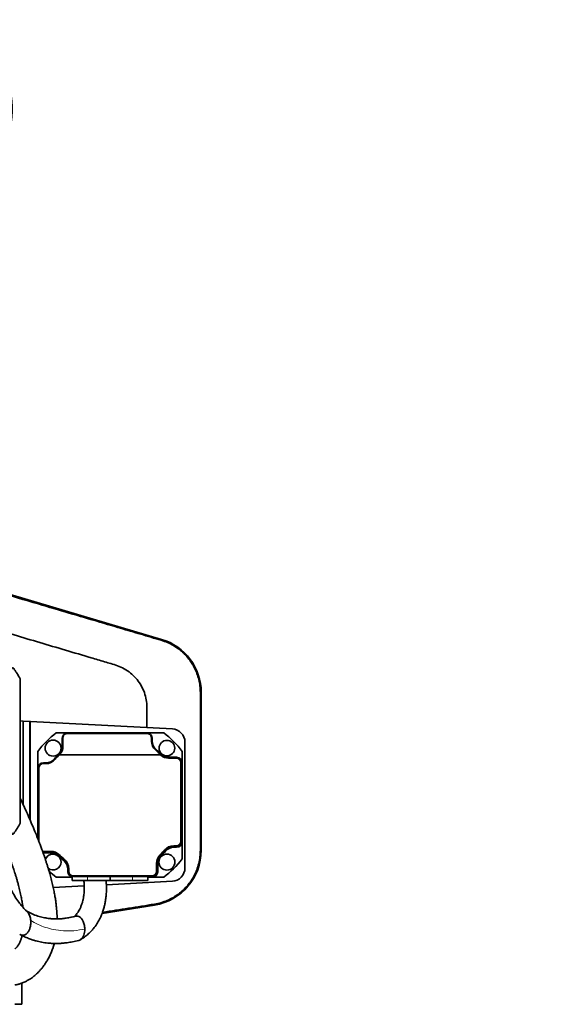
# Model space of a CAD drawing. Header units: millimetres. Extents: x 0 to 11920, y 0 to 8400.
# Tile 12 of 61: x 3380 to 3861, y 3794 to 4680. Entities that reach past the tile are written whole.
import ezdxf

# ---------------------------------------------------------------- set-up
doc = ezdxf.new("R2010")
doc.units = ezdxf.units.MM
doc.header["$LTSCALE"] = 20
doc.styles.add('SLDTEXTSTYLE0', font='TXT', dxfattribs={"width": 0.605})

msp = doc.modelspace()

# ---------------------------------------------------------------- linework, layer by layer
at = {"color": 7, "linetype": 'Continuous', "lineweight": 35}
for p, q in [((3507.9, 4122.09), (3247.42, 4199.33)), ((3380.71, 4086.58), (3380.71, 3956.58)), ((3543.61, 3932.22), (3543.61, 4074.26)), ((3383.24, 4048.56), (3380.71, 4048.69)), ((3383.24, 3973.46), (3383.24, 4048.56)), ((3383.24, 4048.56), (3389.13, 4048.25)), ((3389.13, 4048.25), (3389.98, 4048.2)), ((3389.98, 4048.2), (3517.61, 4041.51)), ((3423.48, 4037.92), (3413.15, 4037.92)), ((3494.48, 4037.92), (3423.48, 4037.92)), ((3423.48, 4037.5), (3494.48, 4037.5)), ((3509.82, 4037.92), (3494.48, 4037.92)), ((3418.48, 4032.92), (3418.48, 4025.98)), ((3419.1, 4025.98), (3418.98, 4032.92)), ((3498.99, 4032.92), (3498.95, 4030.55)), ((3499.48, 4030.55), (3499.48, 4032.92)), ((3528.98, 4029.53), (3528.98, 3916.31)), ((3396.48, 4021.25), (3396.48, 4005.92)), ((3415.89, 4018.11), (3415.87, 4018.17)), ((3415.87, 4018.17), (3416.1, 4018.17)), ((3415.93, 4018.11), (3415.89, 4018.11)), ((3505.98, 4018.24), (3416.62, 4018.24)), ((3506.5, 4018.17), (3507.1, 4018.17)), ((3507.08, 4018.11), (3506.67, 4018.11)), ((3507.1, 4018.17), (3507.08, 4018.11)), ((3521.48, 4015.92), (3514.55, 4015.92)), ((3526.48, 4010.92), (3526.48, 4021.25)), ((3403.66, 4010.24), (3401.29, 4010.24)), ((3403.86, 4010.92), (3401.48, 4010.92)), ((3521.29, 4015.24), (3514.29, 4015.24)), ((3525.29, 3940.24), (3525.29, 4011.24)), ((3525.68, 3939.92), (3525.68, 4010.92)), ((3526.48, 3939.92), (3526.48, 4010.92)), ((3396.48, 4005.92), (3396.48, 3942.72)), ((3397.29, 4006.24), (3397.29, 3940.66)), ((3518.91, 3936.24), (3521.29, 3936.24)), ((3519.11, 3935.72), (3521.48, 3935.72)), ((3526.48, 3924.59), (3526.48, 3939.92)), ((3400.74, 3931.27), (3401.29, 3931.24)), ((3400.92, 3930.76), (3401.48, 3930.72)), ((3401.29, 3931.24), (3408.22, 3931.24)), ((3401.48, 3930.72), (3408.42, 3930.72)), ((3401.48, 3929.92), (3408.42, 3929.92)), ((3519.11, 3934.92), (3521.48, 3934.92)), ((3503.35, 3913.24), (3503.35, 3920.24)), ((3503.68, 3912.92), (3503.68, 3919.85)), ((3504.48, 3912.92), (3504.48, 3919.85)), ((3423.48, 3915.29), (3423.48, 3912.92)), ((3424.29, 3915.61), (3424.29, 3913.24)), ((3424.29, 3913.14), (3424.29, 3912.92)), ((3428.29, 3909.24), (3499.35, 3909.24)), ((3438.23, 3900.16), (3410.4, 3898.7)), ((3413.15, 3907.92), (3427.48, 3907.92)), ((3427.48, 3908.37), (3427.48, 3904.92)), ((3441.26, 3904.92), (3427.48, 3904.92)), ((3428.48, 3908.72), (3499.48, 3908.72)), ((3461.48, 3904.92), (3441.26, 3904.92)), ((3517.61, 3904.32), (3458.22, 3901.21)), ((3461.48, 3904.92), (3461.48, 3908.71)), ((3481.71, 3904.92), (3461.48, 3904.92)), ((3495.48, 3904.92), (3481.71, 3904.92)), ((3495.48, 3904.92), (3495.48, 3908.26)), ((3495.48, 3907.92), (3499.48, 3907.92)), ((3499.48, 3907.92), (3509.82, 3907.92)), ((3454.38, 3875.39), (3501.6, 3882.95)), ((3430.44, 3872.89), (3425.51, 3871.77)), ((3435.02, 3871.59), (3434.13, 3872.29)), ((3382.21, 3812.69), (3382.21, 3793.58)), ((3382.21, 3793.58), (3375.71, 3793.58))]:
    msp.add_line(p, q, dxfattribs=at)
at = {"color": 8, "linetype": 'Continuous', "lineweight": 18}
for p, q in [((3507.9, 4122.09), (3507.66, 4121.29)), ((3543.61, 4074.26), (3542.83, 4074.26)), ((3389.13, 3960.36), (3389.13, 4048.25)), ((3389.98, 4048.2), (3389.98, 3958.39)), ((3423.48, 4037.5), (3423.48, 4037.92)), ((3494.48, 4037.5), (3494.48, 4037.92)), ((3418.98, 4032.92), (3418.48, 4032.92)), ((3419.1, 4025.98), (3418.48, 4025.98)), ((3498.95, 4030.55), (3499.48, 4030.55)), ((3498.99, 4032.92), (3499.48, 4032.92)), ((3416.08, 4018.38), (3415.55, 4018.91)), ((3502.65, 4022.34), (3503.08, 4022.86)), ((3506.95, 4018.32), (3507.47, 4018.85)), ((3514.55, 4015.24), (3514.55, 4015.92)), ((3521.48, 4015.23), (3521.48, 4015.92)), ((3401.48, 4010.24), (3401.48, 4010.92)), ((3403.86, 4010.24), (3403.86, 4010.92)), ((3412.03, 4014.11), (3411.54, 4014.52)), ((3525.68, 4010.92), (3526.48, 4010.92)), ((3397.29, 4005.92), (3396.48, 4005.92)), ((3519.11, 3935.72), (3519.11, 3934.92)), ((3521.48, 3935.72), (3521.48, 3934.92)), ((3525.68, 3939.92), (3526.48, 3939.92)), ((3401.48, 3930.72), (3401.48, 3929.92)), ((3408.42, 3930.72), (3408.42, 3929.92)), ((3416.06, 3927.55), (3415.49, 3926.98)), ((3506.85, 3927.5), (3507.42, 3926.93)), ((3510.81, 3931.83), (3511.43, 3931.32)), ((3543.61, 3932.22), (3542.84, 3932.22)), ((3420.4, 3923.59), (3419.88, 3922.97)), ((3503.68, 3919.85), (3504.48, 3919.85)), ((3424.29, 3915.29), (3423.48, 3915.29)), ((3424.29, 3912.92), (3423.48, 3912.92)), ((3503.68, 3912.92), (3504.48, 3912.92)), ((3428.48, 3908.72), (3428.48, 3908.37)), ((3441.26, 3904.92), (3441.26, 3908.59)), ((3481.71, 3904.92), (3481.71, 3908.59)), ((3499.48, 3908.72), (3499.48, 3907.92)), ((3501.6, 3882.95), (3501.47, 3883.76))]:
    msp.add_line(p, q, dxfattribs=at)
at = {"color": 7, "linetype": 'Continuous', "lineweight": 35, "flags": 128}
msp.add_lwpolyline([(3415.89, 4018.11), (3415.89, 4018.11), (3415.89, 4018.11), (3415.88, 4018.11), (3415.88, 4018.1), (3415.88, 4018.1), (3415.87, 4018.1), (3415.87, 4018.09), (3415.87, 4018.09)], dxfattribs=at)
at = {"color": 7, "linetype": 'Continuous', "lineweight": 35}
for centre, radius in [((3410.22, 4024.18), 7.19), ((3512.75, 4024.18), 7), ((3512.75, 3921.65), 7.19)]:
    msp.add_circle(centre, radius, dxfattribs=at)
for centre, radius, start, end in [((3493.71, 4074.26), 49.9, 0, 73.48427), ((3461.48, 3972.92), 81, 126.63346, 143.36654), ((3423.48, 4032.92), 5, 90, 180), ((3494.48, 4032.92), 5, 0, 90), ((3461.48, 3972.92), 81, 36.63346, 53.36654), ((3516.98, 4029.53), 12, 0, 87), ((3408.48, 4025.98), 10, 314.96435, 0), ((3509.48, 4030.55), 10, 180, 230.20818), ((3461.48, 3972.92), 65, 134.96435, 140.20818), ((3461.29, 3973.24), 64, 136.08834, 140.20818), ((3416.62, 4016.24), 2, 90, 136.08834), ((3461.48, 3972.92), 65, 44.96435, 50.20818), ((3505.98, 4016.24), 2, 50.28486, 90), ((3514.55, 4025.92), 10.8, 226.24451, 247.16671), ((3514.29, 4026.24), 11, 230.28486, 270), ((3514.55, 4025.92), 10, 224.96435, 270), ((3521.48, 4010.92), 5, 0, 90), ((3401.48, 4005.92), 5, 90, 180), ((3401.29, 4006.24), 4, 90, 180), ((3403.66, 4021.24), 11, 270, 320.20818), ((3403.86, 4020.92), 10, 270, 320.20818), ((3521.29, 4011.24), 4, 0, 90), ((3521.48, 4010.92), 4.2, 0, 65.80345), ((3518.91, 3925.24), 11, 90, 140.20818), ((3519.11, 3924.92), 10.8, 90, 140.20818), ((3521.29, 3940.24), 4, 270, 0), ((3521.48, 3939.92), 4.2, 270, 0), ((3521.48, 3939.92), 5, 270, 0), ((3410.22, 3921.65), 7.19, 0, 163.68073), ((3408.22, 3920.24), 11, 44.96435, 90), ((3408.42, 3919.92), 10.8, 44.96435, 90), ((3408.42, 3919.92), 10, 44.96435, 90), ((3461.48, 3972.92), 65, 224.96435, 230.20818), ((3461.29, 3973.24), 64, 224.96435, 230.20818), ((3461.48, 3972.92), 64.2, 224.96435, 230.20818), ((3493.71, 3932.22), 49.9, 279.09367, 0), ((3514.35, 3920.24), 11, 135.03565, 180), ((3514.48, 3919.85), 10.8, 134.96435, 180), ((3514.48, 3919.85), 10, 134.96435, 180), ((3461.29, 3973.24), 64, 315.03565, 320.20818), ((3461.48, 3972.92), 64.2, 314.96435, 320.20818), ((3461.48, 3972.92), 65, 314.96435, 320.20818), ((3519.11, 3924.92), 10, 90, 140.20818), ((3410.22, 3921.65), 7.19, 231.88746, 0), ((3413.48, 3915.29), 10, 0, 50.20818), ((3413.29, 3915.61), 11, 0, 50.20818), ((3413.48, 3915.29), 10.8, 0.84482, 50.20818), ((3461.48, 3972.92), 81, 306.63346, 323.36654), ((3461.48, 3972.92), 81, 227.23773, 233.36654), ((3428.48, 3912.92), 5, 180, 258.46304), ((3428.29, 3913.24), 4, 180, 270), ((3428.48, 3912.92), 4.2, 180, 270), ((3499.35, 3913.24), 4, 270, 0), ((3499.48, 3912.92), 4.2, 270, 0), ((3499.48, 3912.92), 5, 270, 0), ((3516.98, 3916.31), 12, 273, 0)]:
    msp.add_arc(centre, radius, start, end, dxfattribs=at)
for centre, major_axis, start_param, end_param in [((3423.48, 4033), (0, 4.51), 0, 1.588252), ((3494.48, 4033), (0, 4.51), 4.694933, 6.283185), ((3408.48, 4025.8), (0, 10.62), 3.938781, 4.729845), ((3509.48, 4030.36), (0, 10.54), 1.55334, 2.435847), ((3461.48, 3974.03), (0, 63.48), 0.797188, 0.801861), ((3461.48, 3974.03), (0, 63.48), 5.484737, 5.57744), ((3514.55, 4025.73), (0, 10.62), 2.343145, 2.363788)]:
    msp.add_ellipse(centre, major_axis=major_axis, ratio=0.999848, start_param=start_param, end_param=end_param, dxfattribs=at)
for points, knots in [([(3247.13, 4198.36), (3272.12, 4190.96), (3322.09, 4176.15), (3390.5, 4155.91), (3440.06, 4141.27), (3470.8, 4132.18), (3489.25, 4126.72), (3501.52, 4123.1), (3507.66, 4121.29)], [0, 0, 0, 0, 0.287648, 0.575293, 0.787632, 0.858432, 0.929232, 1, 1, 1, 1]), ([(3290.7, 4151.14), (3295.72, 4149.65), (3316.17, 4143.59), (3352.03, 4132.95), (3398.3, 4119.25), (3433.08, 4108.9), (3454.44, 4102.6), (3462.35, 4100.22), (3468.47, 4098.53), (3474.46, 4095.79), (3480.03, 4092), (3484.93, 4087.28), (3488.94, 4081.86), (3492, 4075.79), (3493.96, 4069.43), (3494.82, 4062.89), (3494.65, 4054.25), (3494.71, 4047.52), (3494.71, 4042.95), (3494.71, 4042.71)], [0, 0, 0, 0, 0.062237, 0.25356, 0.444847, 0.636139, 0.685275, 0.709843, 0.734413, 0.760744, 0.787838, 0.81417, 0.841265, 0.867584, 0.894667, 0.919939, 0.945664, 0.99721, 1, 1, 1, 1]), ([(3507.66, 4121.29), (3509.56, 4120.66), (3513.37, 4119.38), (3518.74, 4116.6), (3523.62, 4113.34), (3527.92, 4109.62), (3531.66, 4105.57), (3534.94, 4101.14), (3537.68, 4096.35), (3539.89, 4091.29), (3541.54, 4085.89), (3542.62, 4080.18), (3542.76, 4076.23), (3542.83, 4074.26)], [0, 0, 0, 0, 0.095694, 0.191756, 0.287451, 0.37477, 0.462367, 0.549686, 0.637009, 0.72461, 0.811933, 0.905966, 1, 1, 1, 1]), ([(3380.71, 4086.58), (3379.67, 4088.26), (3378.11, 4090.78), (3376.28, 4093.6), (3375.23, 4095.14), (3374.53, 4096.29), (3373.9, 4096.57), (3373.34, 4096.29), (3372.79, 4095.47), (3372.24, 4094.13), (3371.71, 4092.27), (3371.19, 4089.93), (3370.69, 4087.06), (3370.13, 4083.16), (3369.54, 4077.95), (3369.01, 4071.9), (3368.59, 4066.09), (3368.28, 4060.82), (3368.01, 4055.32), (3367.78, 4049.52), (3367.6, 4043.55), (3367.46, 4037.45), (3367.36, 4031.29), (3367.31, 4024.99), (3367.31, 4018.69), (3367.36, 4012.43), (3367.45, 4006.28), (3367.58, 4000.17), (3367.76, 3994.23), (3367.98, 3988.5), (3368.24, 3983.03), (3368.55, 3977.77), (3368.89, 3972.84), (3369.27, 3968.27), (3369.67, 3964.08), (3370.11, 3960.26), (3370.57, 3956.87), (3371.06, 3953.93), (3371.57, 3951.47), (3372.1, 3949.48), (3372.73, 3947.75), (3373.47, 3946.66), (3374.22, 3946.59), (3376.64, 3949.86), (3378.77, 3953.38), (3380.71, 3956.58)], [0, 0, 0, 0, 0.092061, 0.138094, 0.161111, 0.18413, 0.200143, 0.216266, 0.232559, 0.249085, 0.265041, 0.281105, 0.297516, 0.314046, 0.33818, 0.36271, 0.379341, 0.395199, 0.41117, 0.427315, 0.4437, 0.459428, 0.475266, 0.491275, 0.507519, 0.523219, 0.53903, 0.554968, 0.571166, 0.586865, 0.602673, 0.61865, 0.634859, 0.650589, 0.666428, 0.682434, 0.698668, 0.714576, 0.730594, 0.746779, 0.763193, 0.787367, 0.811923, 0.828558, 1, 1, 1, 1]), ([(3542.83, 4074.26), (3542.83, 4062.45), (3542.82, 4032.88), (3542.83, 3985.53), (3542.84, 3949.99), (3542.84, 3932.22)], [0, 0, 0, 0, 0.249344, 0.624662, 1, 1, 1, 1]), ([(3413.82, 3870.63), (3413.81, 3871.57), (3413.78, 3874.33), (3413.48, 3878.52), (3413.05, 3882.95), (3412.57, 3886.74), (3411.95, 3890.82), (3411.14, 3895.3), (3410.13, 3900.13), (3408.93, 3905.07), (3407.63, 3909.92), (3406.41, 3914.1), (3405.32, 3917.66), (3404.4, 3920.56), (3403.52, 3923.24), (3402.75, 3925.57), (3402.13, 3927.39), (3401.63, 3928.84), (3401.15, 3930.21), (3400.55, 3931.9), (3399.67, 3934.35), (3398.43, 3937.71), (3396.72, 3942.17), (3394.53, 3947.66), (3392, 3953.74), (3389.21, 3960.21), (3386.38, 3966.59), (3383.53, 3972.86), (3381.62, 3976.97), (3380.71, 3978.91)], [0, 0, 0, 0, 0.035109, 0.102599, 0.143513, 0.18387, 0.227164, 0.273773, 0.3238, 0.376061, 0.425346, 0.470907, 0.500593, 0.528121, 0.553445, 0.575562, 0.592135, 0.602994, 0.61428, 0.629797, 0.649532, 0.681223, 0.719863, 0.765402, 0.817777, 0.864597, 0.91288, 0.959012, 1, 1, 1, 1]), ([(3366.84, 3936.14), (3366.94, 3935.88), (3367.68, 3934.08), (3368.87, 3931.06), (3370.36, 3927.23), (3371.48, 3924.26), (3372.31, 3922.03), (3372.89, 3920.44), (3373.33, 3919.21), (3373.72, 3918.11), (3374.21, 3916.73), (3374.86, 3914.81), (3375.66, 3912.42), (3376.52, 3909.72), (3377.39, 3906.84), (3378.27, 3903.78), (3379.32, 3899.9), (3380.43, 3895.33), (3381.48, 3890.49), (3382.29, 3886.1), (3382.8, 3882.98), (3383, 3881.32), (3383.05, 3880.93)], [0, 0, 0, 0, 0.010918, 0.076955, 0.133854, 0.181422, 0.212172, 0.23706, 0.256079, 0.271115, 0.29205, 0.326408, 0.36931, 0.416959, 0.469122, 0.52514, 0.58454, 0.684412, 0.785826, 0.879518, 0.971573, 1, 1, 1, 1]), ([(3386.89, 3876.95), (3386.21, 3877.57), (3384.37, 3879.25), (3381.6, 3882.5), (3378.31, 3886.87), (3375.14, 3891.8), (3372.21, 3897.02), (3370.03, 3901.34), (3368.5, 3904.61), (3367.44, 3906.98), (3366.43, 3909.3), (3365.34, 3911.94), (3364.04, 3915.21), (3362.54, 3919.18), (3361.09, 3923.2), (3360.16, 3925.93), (3359.78, 3927.07)], [0, 0, 0, 0, 0.058302, 0.157482, 0.251519, 0.36905, 0.475331, 0.564094, 0.615229, 0.656383, 0.693079, 0.739444, 0.796423, 0.864388, 0.943741, 1, 1, 1, 1]), ([(3542.84, 3932.22), (3542.77, 3930.21), (3542.62, 3926.18), (3541.47, 3920.23), (3539.71, 3914.63), (3537.35, 3909.45), (3534.53, 3904.71), (3531.2, 3900.31), (3527.39, 3896.33), (3523.16, 3892.79), (3518.41, 3889.64), (3513.14, 3887.01), (3507.42, 3884.93), (3503.45, 3884.15), (3501.47, 3883.76)], [0, 0, 0, 0, 0.086904, 0.174142, 0.261046, 0.340311, 0.419828, 0.499093, 0.578376, 0.657912, 0.737195, 0.824684, 0.912512, 1, 1, 1, 1]), ([(3437.94, 3904.92), (3438.04, 3903.73), (3438.26, 3901.31), (3438.3, 3897.81), (3438.17, 3894.25), (3437.84, 3890.99), (3437.34, 3888.16), (3436.86, 3886.13), (3436.41, 3884.56), (3435.94, 3883.11), (3435.25, 3881.29), (3434.35, 3879.34), (3433.31, 3877.48), (3432.28, 3875.9), (3431.07, 3874.33), (3430.16, 3873.27), (3429.6, 3872.75), (3429.6, 3872.74)], [0, 0, 0, 0, 0.093833, 0.192067, 0.274684, 0.374627, 0.450676, 0.50612, 0.544737, 0.587013, 0.637954, 0.716219, 0.785076, 0.844254, 0.908631, 0.999097, 1, 1, 1, 1]), ([(3434.51, 3851.62), (3435.86, 3852.43), (3438.44, 3853.97), (3441.79, 3856.69), (3444.45, 3859.27), (3447.05, 3862.21), (3449.63, 3865.73), (3451.74, 3869.38), (3453.1, 3872.22), (3454.02, 3874.36), (3455, 3876.97), (3455.93, 3879.95), (3456.76, 3883.32), (3457.45, 3886.92), (3458, 3891.16), (3458.3, 3896.09), (3458.32, 3900.77), (3458.06, 3903.78), (3457.97, 3904.92)], [0, 0, 0, 0, 0.087729, 0.167406, 0.232482, 0.28355, 0.371736, 0.452932, 0.489422, 0.52306, 0.564224, 0.62166, 0.669381, 0.725108, 0.789474, 0.863353, 0.947868, 1, 1, 1, 1]), ([(3501.47, 3883.76), (3493.71, 3882.53), (3478.18, 3880.07), (3462.58, 3877.59), (3454.77, 3876.34), (3454.74, 3876.34)], [0, 0, 0, 0, 0.498771, 0.997758, 1, 1, 1, 1]), ([(3424.3, 3871.55), (3423.55, 3871.42), (3422.21, 3871.19), (3420.41, 3870.92), (3418.89, 3870.73), (3417.25, 3870.58), (3415.19, 3870.46), (3412.53, 3870.42), (3409.31, 3870.54), (3405.53, 3870.92), (3401.21, 3871.69), (3396.39, 3872.99), (3391.37, 3874.82), (3388.07, 3876.53), (3386.46, 3877.36)], [0, 0, 0, 0, 0.066136, 0.117955, 0.15566, 0.194088, 0.247038, 0.314349, 0.395877, 0.491567, 0.601537, 0.72617, 0.866224, 1, 1, 1, 1]), ([(3390.08, 3869.01), (3390, 3869.7), (3389.83, 3871.09), (3389.28, 3873.03), (3388.52, 3874.77), (3387.7, 3876.07), (3387.06, 3876.66), (3386.83, 3876.89)], [0, 0, 0, 0, 0.21969, 0.446351, 0.654849, 0.871535, 1, 1, 1, 1]), ([(3380.19, 3856.76), (3380.49, 3856.51), (3381.42, 3855.74), (3383.28, 3855.58), (3385.4, 3856.28), (3387.26, 3857.93), (3388.7, 3860.25), (3389.67, 3863.01), (3390.18, 3865.99), (3390.11, 3868.01), (3390.08, 3869.01)], [0, 0, 0, 0, 0.065187, 0.201779, 0.337667, 0.472659, 0.606595, 0.73923, 0.87043, 1, 1, 1, 1]), ([(3430.88, 3873), (3427.73, 3872.28), (3421.52, 3870.87), (3412.58, 3870.26), (3406.94, 3870.9), (3404.29, 3871.2)], [0, 0, 0, 0, 0.352559, 0.695107, 1, 1, 1, 1]), ([(3434.13, 3872.29), (3434.11, 3872.3), (3433.58, 3872.64), (3432.5, 3873.12), (3431.41, 3873.04), (3430.88, 3873)], [0, 0, 0, 0, 0.021989, 0.516417, 1, 1, 1, 1]), ([(3436.12, 3870.33), (3435.92, 3870.6), (3435.57, 3871.05), (3435.18, 3871.43), (3435.02, 3871.59)], [0, 0, 0, 0, 0.59091, 1, 1, 1, 1]), ([(3437.07, 3868.79), (3436.95, 3869.02), (3436.66, 3869.57), (3436.32, 3870.05), (3436.12, 3870.33)], [0, 0, 0, 0, 0.418585, 1, 1, 1, 1]), ([(3438.76, 3861.3), (3438.74, 3861.99), (3438.7, 3863.4), (3438.24, 3866.02), (3437.52, 3867.72), (3437.07, 3868.79)], [0, 0, 0, 0, 0.258301, 0.530138, 1, 1, 1, 1]), ([(3380.76, 3856.25), (3382.23, 3855.51), (3384.94, 3854.15), (3388.81, 3852.59), (3392.07, 3851.47), (3394.88, 3850.65), (3397.46, 3850), (3400.05, 3849.46), (3402.75, 3849.01), (3405.68, 3848.65), (3408.8, 3848.4), (3412.08, 3848.3), (3415.42, 3848.35), (3419.04, 3848.57), (3423.17, 3849.02), (3428, 3849.81), (3431.44, 3850.64), (3433.28, 3851.09)], [0, 0, 0, 0, 0.091442, 0.168867, 0.232839, 0.283868, 0.331353, 0.380678, 0.431902, 0.485092, 0.54672, 0.607871, 0.66863, 0.732257, 0.808006, 0.896987, 1, 1, 1, 1]), ([(3433.26, 3851.11), (3433.3, 3851.11), (3433.97, 3851.16), (3435.19, 3851.96), (3436.71, 3853.55), (3437.87, 3855.8), (3438.62, 3858.44), (3438.71, 3860.34), (3438.76, 3861.3)], [0, 0, 0, 0, 0.014831, 0.2076148, 0.4020748, 0.5986658, 0.7978253, 1, 1, 1, 1]), ([(3382.32, 3855.5), (3382.21, 3855.04), (3381.98, 3854.08), (3381.6, 3852.76), (3381.21, 3851.54), (3380.81, 3850.46), (3380.41, 3849.49), (3379.96, 3848.54), (3379.45, 3847.59), (3378.89, 3846.69), (3378.27, 3845.84), (3377.64, 3845.1), (3377.02, 3844.47), (3376.43, 3843.95), (3376, 3843.6), (3375.77, 3843.43), (3375.71, 3843.39)], [0, 0, 0, 0, 0.0610467, 0.1267617, 0.1968574, 0.258157, 0.3204704, 0.3911035, 0.4701316, 0.5576408, 0.6495045, 0.7439384, 0.8307286, 0.9095431, 0.980302, 1, 1, 1, 1]), ([(3375.71, 3810.91), (3375.94, 3810.95), (3376.61, 3811.06), (3377.72, 3811.31), (3379.05, 3811.64), (3380.37, 3812.03), (3381.8, 3812.52), (3383.43, 3813.14), (3385.39, 3814.01), (3387.54, 3815.14), (3389.68, 3816.45), (3391.5, 3817.71), (3393.09, 3818.95), (3394.59, 3820.22), (3396.13, 3821.66), (3397.76, 3823.33), (3399.54, 3825.34), (3401.45, 3827.74), (3403.41, 3830.51), (3405.35, 3833.64), (3407.18, 3837.05), (3408.82, 3840.6), (3410.15, 3844.14), (3410.99, 3846.69), (3411.35, 3848.1), (3411.41, 3848.35)], [0, 0, 0, 0, 0.017578, 0.053306, 0.084902, 0.115186, 0.149376, 0.187573, 0.229761, 0.285026, 0.333372, 0.374508, 0.410171, 0.447871, 0.488496, 0.532055, 0.583351, 0.63819, 0.696579, 0.758522, 0.821983, 0.883929, 0.939843, 0.989718, 1, 1, 1, 1])]:
    msp.add_open_spline(points, degree=3, knots=knots, dxfattribs=at)
at = {"color": 8, "linetype": 'Continuous', "lineweight": 18}
msp.add_open_spline([(3438.76, 3861.3), (3435.51, 3860.73), (3429.09, 3859.6), (3419.58, 3859.53), (3411.02, 3860.64), (3403.39, 3862.7), (3396.57, 3865.37), (3392.25, 3867.79), (3390.08, 3869.01)], degree=3, knots=[0, 0, 0, 0, 0.191028, 0.377278, 0.561186, 0.705719, 0.851593, 1, 1, 1, 1], dxfattribs=at)

# ---------------------------------------------------------------- texts
at = {"color": 7, "linetype": 'Continuous', "lineweight": 0, "insert": (2658.92, 4671.14), "char_height": 105.8333, "attachment_point": 1, "style": 'SLDTEXTSTYLE0'}
msp.add_mtext('IRB 6700-235/2.65', dxfattribs=at)

doc.saveas('drawing.dxf')
